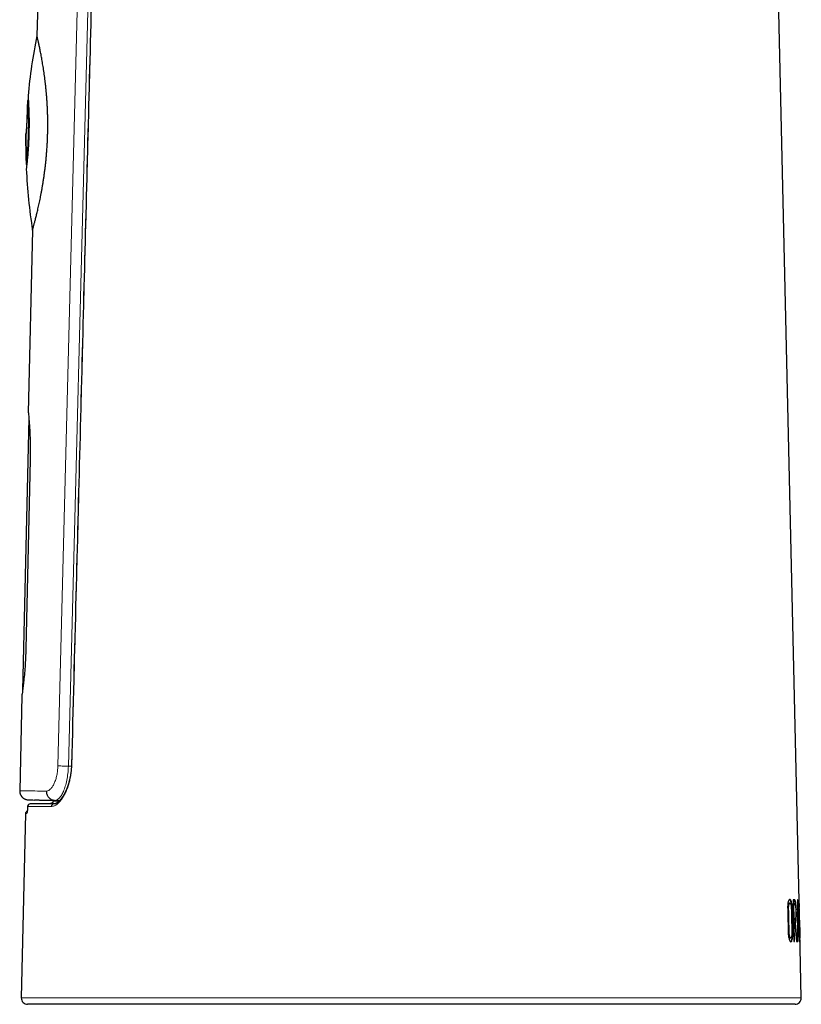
# Model space of a CAD drawing. Header units: millimetres. Extents: x 8 to 882, y 12 to 770.
# Tile 2 of 60: x 224 to 286, y 477 to 555. Entities that reach past the tile are written whole.
import ezdxf

# ---------------------------------------------------------------- set-up
doc = ezdxf.new("R2010")
doc.units = ezdxf.units.MM

msp = doc.modelspace()

# ---------------------------------------------------------------- linework, layer by layer
at = {"color": 7, "linetype": 'Continuous', "lineweight": 30}
for p, q in [((285.983, 482.7), (282.285, 645.3)), ((225.429, 556.309), (225.37, 553.755)), ((224.68, 548.62), (224.631, 548.624)), ((224.683, 548.646), (224.68, 548.62)), ((224.499, 545.941), (224.507, 546.04)), ((224.503, 544.026), (224.499, 545.941)), ((224.499, 545.941), (224.503, 544.026)), ((224.546, 544.027), (224.496, 544.026)), ((224.503, 544.026), (224.503, 544.026)), ((224.511, 543.525), (224.561, 543.527)), ((224.561, 543.527), (224.562, 543.499)), ((225.017, 538.313), (224.686, 523.815)), ((224.726, 523.384), (224.232, 501.757)), ((224.835, 520.06), (224.49, 505.064)), ((224.172, 501.321), (224, 493.788)), ((224.68, 493.056), (225.184, 493.029)), ((226.652, 492.996), (226.652, 492.96)), ((226.652, 492.996), (226.652, 492.96)), ((224.461, 491.97), (224.128, 477.329)), ((285.447, 485.123), (285.523, 481.818)), ((285.804, 485.123), (285.797, 481.818)), ((285.824, 485.123), (285.804, 485.123)), ((285.952, 481.818), (285.824, 485.123)), ((285.202, 484.84), (285.153, 484.839)), ((285.457, 484.821), (285.506, 484.822)), ((285.487, 483.538), (285.457, 484.821)), ((285.536, 483.539), (285.506, 484.822)), ((285.783, 484.327), (285.832, 484.328)), ((285.805, 484.328), (285.803, 484.392)), ((285.832, 484.328), (285.883, 483.098)), ((285.835, 483.098), (285.832, 484.328)), ((285.924, 484.83), (285.904, 484.829)), ((285.941, 484.509), (285.937, 484.699)), ((285.939, 484.509), (285.941, 484.509)), ((285.487, 483.538), (285.536, 483.539)), ((285.493, 483.237), (285.543, 483.238)), ((285.526, 481.817), (285.493, 483.237)), ((285.576, 481.818), (285.543, 483.238)), ((285.543, 483.238), (285.592, 483.238)), ((285.592, 483.238), (285.734, 481.818)), ((285.593, 483.265), (285.642, 483.266)), ((285.778, 481.818), (285.642, 483.266)), ((285.783, 482.796), (285.833, 482.797)), ((285.785, 483.097), (285.835, 483.098)), ((285.834, 483.097), (285.785, 483.097)), ((285.831, 481.818), (285.833, 482.797)), ((285.833, 482.797), (285.895, 482.797)), ((285.834, 483.097), (285.883, 483.098)), ((285.883, 483.098), (285.835, 483.098)), ((285.864, 482.797), (285.853, 483.097)), ((285.895, 482.797), (285.934, 481.818)), ((286.105, 477.329), (285.985, 482.606)), ((285.219, 482.089), (285.268, 482.09)), ((285.523, 481.818), (285.576, 481.818)), ((285.734, 481.818), (285.778, 481.818)), ((285.797, 481.818), (285.831, 481.818)), ((285.934, 481.818), (285.952, 481.818)), ((285.963, 482.432), (285.95, 482.432)), ((285.95, 482.432), (285.958, 482.201)), ((285.966, 482.081), (285.986, 482.081)), ((285.605, 476.818), (224.628, 476.818))]:
    msp.add_line(p, q, dxfattribs=at)
at = {"color": 252, "linetype": 'Continuous', "lineweight": 0}
for p, q in [((227.033, 495.754), (229.204, 580.084)), ((230.045, 580.063), (227.865, 495.733)), ((228.113, 495.733), (227.865, 495.733)), ((226.602, 492.833), (226.603, 492.833)), ((226.652, 492.96), (226.653, 492.96)), ((226.654, 492.996), (226.653, 492.96)), ((227.163, 492.989), (226.772, 493.01)), ((224.633, 492.545), (224.634, 492.541)), ((226.707, 492.734), (226.727, 492.734)), ((224.128, 477.329), (255.116, 477.329)), ((255.116, 477.329), (286.105, 477.329))]:
    msp.add_line(p, q, dxfattribs=at)
at = {"color": 252, "linetype": 'Continuous', "lineweight": 0, "flags": 128}
msp.add_lwpolyline([(228.142, 495.872), (228.13, 495.872), (228.123, 495.873), (228.119, 495.873), (228.119, 495.873)], dxfattribs=at)
at = {"color": 7, "linetype": 'Continuous', "lineweight": 30, "flags": 128}
msp.add_lwpolyline([(226.452, 492.764), (225.053, 492.74), (224.829, 492.736)], dxfattribs=at)
at = {"color": 7, "linetype": 'Continuous', "lineweight": 30}
for centre, radius, start, end in [((267.483, 545.067), 43, 168.34306, 174.78809), ((267.483, 545.067), 43, 175.25535, 175.92225), ((267.483, 545.067), 43, 181.38787, 182.05441), ((267.483, 545.067), 43, 182.52174, 189.037), ((224.661, 491.965), 0.2, 107.28975, 178.68982), ((224.833, 492.536), 0.2, 91.0019, 177.56584), ((224.628, 477.318), 0.5, 178.69715, 270), ((285.605, 477.318), 0.5, 270, 1.30285)]:
    msp.add_arc(centre, radius, start, end, dxfattribs=at)
at = {"color": 252, "linetype": 'Continuous', "lineweight": 0}
for centre, radius, start, end in [((224.758, 491.967), 0.2, 150.23666, 178.71416), ((224.833, 492.537), 0.199, 91.15519, 178.8468), ((226.718, 492.54), 0.194, 93.12417, 180.60969)]:
    msp.add_arc(centre, radius, start, end, dxfattribs=at)
at = {"color": 7, "linetype": 'Continuous', "lineweight": 30}
for points, knots in [([(230.31, 580.056), (230.295, 579.475), (230.084, 571.499), (229.675, 555.847), (229.075, 532.835), (228.554, 512.751), (228.234, 500.341), (228.119, 495.873)], [0, 0, 0, 0, 0.020694, 0.284251, 0.557777, 0.840755, 1, 1, 1, 1]), ([(225.018, 538.313), (225.018, 538.313), (225.018, 538.312), (225.022, 538.327), (225.03, 538.356), (225.041, 538.397), (225.056, 538.449), (225.074, 538.514), (225.095, 538.591), (225.119, 538.681), (225.147, 538.783), (225.177, 538.897), (225.21, 539.023), (225.245, 539.16), (225.283, 539.307), (225.322, 539.466), (225.364, 539.636), (225.407, 539.817), (225.451, 540.01), (225.497, 540.213), (225.544, 540.427), (225.592, 540.652), (225.641, 540.888), (225.689, 541.134), (225.737, 541.39), (225.785, 541.655), (225.832, 541.931), (225.878, 542.215), (225.923, 542.505), (225.965, 542.8), (226.004, 543.099), (226.041, 543.405), (226.076, 543.719), (226.108, 544.04), (226.137, 544.368), (226.163, 544.701), (226.185, 545.03), (226.202, 545.352), (226.215, 545.669), (226.225, 545.988), (226.232, 546.31), (226.235, 546.632), (226.234, 546.955), (226.229, 547.279), (226.221, 547.594), (226.209, 547.9), (226.195, 548.198), (226.178, 548.493), (226.158, 548.785), (226.135, 549.074), (226.11, 549.36), (226.082, 549.641), (226.053, 549.916), (226.021, 550.183), (225.988, 550.444), (225.954, 550.698), (225.918, 550.946), (225.881, 551.186), (225.844, 551.419), (225.806, 551.644), (225.768, 551.861), (225.731, 552.067), (225.693, 552.264), (225.657, 552.45), (225.621, 552.627), (225.587, 552.792), (225.554, 552.947), (225.523, 553.089), (225.495, 553.217), (225.47, 553.331), (225.447, 553.43), (225.427, 553.518), (225.409, 553.592), (225.395, 553.653), (225.383, 553.701), (225.375, 553.734), (225.371, 553.753), (225.371, 553.754), (225.37, 553.755)], [0, 0, 0, 0, 0.007979, 0.021463, 0.034974, 0.047524, 0.060095, 0.072831, 0.085567, 0.098391, 0.111216, 0.124209, 0.137224, 0.149982, 0.16276, 0.175697, 0.188635, 0.201656, 0.214678, 0.227862, 0.241067, 0.254383, 0.267721, 0.281232, 0.294743, 0.308348, 0.321953, 0.335739, 0.349551, 0.363022, 0.376517, 0.390086, 0.40368, 0.417566, 0.431479, 0.445478, 0.459506, 0.472467, 0.485452, 0.498622, 0.511792, 0.525063, 0.538334, 0.551798, 0.565288, 0.577871, 0.590476, 0.603244, 0.616012, 0.628868, 0.641724, 0.654747, 0.667792, 0.680651, 0.69353, 0.706572, 0.719614, 0.732742, 0.745871, 0.759165, 0.772483, 0.785783, 0.799106, 0.812608, 0.82611, 0.839709, 0.853307, 0.867094, 0.880907, 0.89414, 0.907397, 0.920841, 0.934285, 0.947832, 0.961379, 0.975124, 0.988896, 1, 1, 1, 1]), ([(224.631, 548.624), (224.631, 548.614), (224.632, 548.596), (224.642, 548.444), (224.654, 548.209), (224.668, 547.889), (224.68, 547.501), (224.688, 547.057), (224.69, 546.574), (224.683, 546.24), (224.68, 546.072)], [0, 0, 0, 0, 0.124364, 0.249585, 0.374199, 0.499518, 0.624184, 0.749317, 0.874376, 1, 1, 1, 1]), ([(224.661, 548.973), (224.662, 548.964), (224.664, 548.945), (224.676, 548.796), (224.688, 548.602), (224.699, 548.387), (224.714, 548.092), (224.73, 547.696), (224.741, 547.188), (224.745, 546.64), (224.738, 546.259), (224.735, 546.071)], [0, 0, 0, 0, 0.1271749, 0.2498172, 0.3313078, 0.414277, 0.500142, 0.6240336, 0.7496996, 0.875788, 1, 1, 1, 1]), ([(224.681, 548.62), (224.681, 548.61), (224.682, 548.592), (224.691, 548.44), (224.704, 548.205), (224.718, 547.886), (224.73, 547.498), (224.738, 547.055), (224.739, 546.573), (224.733, 546.238), (224.73, 546.071)], [0, 0, 0, 0, 0.124236, 0.249372, 0.373931, 0.499234, 0.623923, 0.749119, 0.874268, 1, 1, 1, 1]), ([(224.592, 548.125), (224.592, 548.125), (224.592, 548.13), (224.592, 548.112), (224.592, 548.068), (224.591, 547.987), (224.59, 547.877), (224.588, 547.744), (224.585, 547.59), (224.58, 547.417), (224.574, 547.231), (224.566, 547.038), (224.558, 546.846), (224.548, 546.657), (224.537, 546.475), (224.526, 546.307), (224.516, 546.159), (224.507, 546.033), (224.502, 545.972), (224.499, 545.941)], [0, 0, 0, 0, 0.000264, 0.063699, 0.125282, 0.186851, 0.250243, 0.313724, 0.375349, 0.436962, 0.500411, 0.563662, 0.625084, 0.686514, 0.749786, 0.813254, 0.874885, 0.936521, 1, 1, 1, 1]), ([(224.68, 546.072), (224.676, 545.905), (224.666, 545.571), (224.642, 545.09), (224.614, 544.647), (224.583, 544.259), (224.554, 543.941), (224.53, 543.702), (224.515, 543.566), (224.509, 543.509), (224.511, 543.525), (224.511, 543.525)], [0, 0, 0, 0, 0.124897, 0.250148, 0.374757, 0.500079, 0.62478, 0.749891, 0.874986, 0.99969, 1, 1, 1, 1]), ([(224.735, 546.071), (224.729, 545.882), (224.718, 545.501), (224.692, 545.014), (224.665, 544.615), (224.641, 544.299), (224.611, 543.966), (224.579, 543.642), (224.55, 543.367), (224.531, 543.216), (224.523, 543.157), (224.525, 543.175), (224.525, 543.175)], [0, 0, 0, 0, 0.124253, 0.250129, 0.334156, 0.416858, 0.499668, 0.626916, 0.749331, 0.871907, 0.999677, 1, 1, 1, 1]), ([(224.73, 546.071), (224.725, 545.904), (224.716, 545.571), (224.692, 545.09), (224.663, 544.648), (224.633, 544.26), (224.604, 543.943), (224.58, 543.704), (224.565, 543.568), (224.559, 543.511), (224.561, 543.527), (224.561, 543.527)], [0, 0, 0, 0, 0.124998, 0.250335, 0.374999, 0.500341, 0.625019, 0.750069, 0.875074, 0.999672, 1, 1, 1, 1]), ([(224.686, 523.815), (224.687, 523.801), (224.69, 523.773), (224.712, 523.546), (224.743, 523.202), (224.779, 522.732), (224.812, 522.162), (224.835, 521.507), (224.847, 520.798), (224.839, 520.306), (224.835, 520.06)], [0, 0, 0, 0, 0.123718, 0.2494142, 0.3750501, 0.4995505, 0.6240245, 0.7493297, 0.8750402, 1, 1, 1, 1]), ([(224.49, 505.064), (224.482, 504.82), (224.468, 504.329), (224.424, 503.622), (224.371, 502.968), (224.312, 502.399), (224.256, 501.933), (224.209, 501.585), (224.181, 501.381), (224.168, 501.297), (224.172, 501.321), (224.172, 501.321)], [0, 0, 0, 0, 0.124289, 0.250056, 0.375555, 0.500019, 0.624245, 0.750133, 0.875622, 0.999516, 1, 1, 1, 1]), ([(228.119, 495.873), (228.119, 495.865), (228.118, 495.824), (228.114, 495.75), (228.109, 495.65), (228.102, 495.551), (228.093, 495.45), (228.083, 495.35), (228.071, 495.251), (228.057, 495.153), (228.042, 495.055), (228.025, 494.958), (228.007, 494.861), (227.987, 494.765), (227.965, 494.669), (227.942, 494.575), (227.918, 494.482), (227.892, 494.39), (227.865, 494.301), (227.837, 494.213), (227.807, 494.126), (227.776, 494.041), (227.744, 493.958), (227.71, 493.876), (227.676, 493.796), (227.641, 493.718), (227.604, 493.643), (227.567, 493.571), (227.53, 493.501), (227.492, 493.434), (227.453, 493.369), (227.413, 493.307), (227.373, 493.247), (227.333, 493.191), (227.293, 493.138), (227.253, 493.088), (227.213, 493.042), (227.173, 492.999), (227.134, 492.959), (227.095, 492.923), (227.056, 492.889), (227.018, 492.859), (226.981, 492.833), (226.945, 492.81), (226.91, 492.79), (226.876, 492.773), (226.844, 492.76), (226.812, 492.749), (226.781, 492.741), (226.754, 492.736), (226.73, 492.734), (226.713, 492.733), (226.705, 492.733)], [0, 0, 0, 0, 0.0042, 0.023488, 0.041587, 0.060622, 0.07962, 0.098633, 0.11769, 0.136816, 0.155893, 0.175108, 0.194501, 0.214051, 0.23373, 0.253509, 0.273357, 0.293237, 0.313111, 0.333005, 0.353158, 0.373493, 0.39399, 0.414622, 0.435361, 0.456174, 0.477026, 0.497876, 0.518711, 0.539749, 0.560925, 0.582199, 0.603533, 0.624884, 0.646192, 0.66741, 0.688492, 0.70945, 0.730663, 0.751964, 0.773287, 0.794596, 0.815858, 0.837059, 0.858192, 0.87927, 0.900434, 0.921986, 0.943978, 0.96667, 0.985462, 1, 1, 1, 1]), ([(224, 493.789), (224, 493.76), (224.001, 493.706), (224.013, 493.627), (224.032, 493.555), (224.055, 493.493), (224.081, 493.439), (224.106, 493.395), (224.13, 493.358), (224.156, 493.324), (224.188, 493.287), (224.228, 493.246), (224.278, 493.203), (224.339, 493.161), (224.41, 493.122), (224.492, 493.089), (224.583, 493.064), (224.647, 493.059), (224.68, 493.056)], [0, 0, 0, 0, 0.076676, 0.148994, 0.215873, 0.276434, 0.330008, 0.376121, 0.41446, 0.450038, 0.493521, 0.545165, 0.604769, 0.67195, 0.746085, 0.826286, 0.911391, 1, 1, 1, 1]), ([(226.772, 493.01), (226.732, 493.014), (226.65, 493.023), (226.53, 493.069), (226.416, 493.139), (226.315, 493.235), (226.234, 493.351), (226.178, 493.479), (226.145, 493.611), (226.143, 493.7), (226.142, 493.743)], [0, 0, 0, 0, 0.116842, 0.240406, 0.368896, 0.5, 0.631104, 0.759594, 0.883158, 1, 1, 1, 1]), ([(227.159, 492.985), (227.137, 492.985), (227.042, 492.987), (226.886, 492.991), (226.688, 492.995), (226.504, 492.999), (226.33, 493.003), (226.168, 493.007), (226.018, 493.01), (225.879, 493.014), (225.752, 493.016), (225.638, 493.019), (225.535, 493.021), (225.446, 493.023), (225.369, 493.025), (225.305, 493.026), (225.254, 493.028), (225.217, 493.028), (225.193, 493.029), (225.182, 493.029), (225.184, 493.029), (225.184, 493.029)], [0, 0, 0, 0, 0.016107, 0.071628, 0.127326, 0.183023, 0.238815, 0.294606, 0.351083, 0.407559, 0.464133, 0.520707, 0.577981, 0.635254, 0.692629, 0.750005, 0.807574, 0.865168, 0.921392, 0.977623, 1, 1, 1, 1]), ([(226.602, 492.834), (226.598, 492.829), (226.588, 492.818), (226.57, 492.803), (226.548, 492.789), (226.523, 492.778), (226.497, 492.77), (226.474, 492.765), (226.458, 492.765), (226.452, 492.765)], [0, 0, 0, 0, 0.110278, 0.259616, 0.415168, 0.572966, 0.732459, 0.891582, 1, 1, 1, 1]), ([(226.651, 492.96), (226.651, 492.954), (226.651, 492.94), (226.646, 492.917), (226.638, 492.891), (226.626, 492.867), (226.614, 492.847), (226.605, 492.837), (226.602, 492.834)], [0, 0, 0, 0, 0.118888, 0.314166, 0.509312, 0.703873, 0.898073, 1, 1, 1, 1]), ([(226.65, 492.96), (226.65, 492.953), (226.649, 492.936), (226.643, 492.911), (226.634, 492.884), (226.621, 492.86), (226.61, 492.843), (226.603, 492.835), (226.602, 492.834)], [0, 0, 0, 0, 0.158317, 0.360893, 0.564483, 0.765591, 0.961071, 1, 1, 1, 1]), ([(224.633, 492.545), (224.632, 492.532), (224.631, 492.503), (224.628, 492.459), (224.626, 492.413), (224.623, 492.368), (224.619, 492.325), (224.616, 492.284), (224.612, 492.246), (224.608, 492.211), (224.604, 492.178), (224.601, 492.15), (224.597, 492.124), (224.593, 492.102), (224.59, 492.085), (224.587, 492.072), (224.585, 492.063), (224.584, 492.058), (224.584, 492.057), (224.584, 492.057)], [0, 0, 0, 0, 0.051942, 0.118019, 0.184316, 0.250638, 0.316754, 0.382466, 0.447572, 0.511873, 0.575166, 0.637254, 0.698641, 0.758427, 0.81692, 0.873385, 0.920295, 0.963024, 1, 1, 1, 1]), ([(226.707, 492.734), (226.707, 492.734), (226.71, 492.734), (226.713, 492.734), (226.717, 492.734)], [0, 0, 0, 0, 0.002421, 1, 1, 1, 1]), ([(285.418, 482.452), (285.418, 482.406), (285.419, 482.316), (285.413, 482.188), (285.401, 482.074), (285.378, 481.947), (285.34, 481.831), (285.284, 481.78), (285.223, 481.801), (285.162, 481.907), (285.114, 482.05), (285.087, 482.202), (285.076, 482.291), (285.069, 482.434), (285.061, 482.798), (285.045, 483.42), (285.031, 484.021), (285.023, 484.378), (285.021, 484.469), (285.02, 484.493), (285.02, 484.499), (285.02, 484.501), (285.019, 484.547), (285.02, 484.637), (285.029, 484.762), (285.045, 484.874), (285.074, 484.994), (285.119, 485.101), (285.178, 485.149), (285.237, 485.133), (285.292, 485.033), (285.332, 484.891), (285.354, 484.74), (285.363, 484.654), (285.367, 484.557), (285.372, 484.363), (285.391, 483.647), (285.406, 482.98), (285.418, 482.452)], [0, 0, 0, 0, 0.015782, 0.030954, 0.046383, 0.062898, 0.093799, 0.125601, 0.157171, 0.188178, 0.221503, 0.236328, 0.250809, 0.254401, 0.285922, 0.376467, 0.469926, 0.493693, 0.499836, 0.501472, 0.501932, 0.502072, 0.502152, 0.517927, 0.532996, 0.548197, 0.564348, 0.594468, 0.626327, 0.658191, 0.688204, 0.720611, 0.735417, 0.750153, 0.752224, 0.769244, 0.817237, 1, 1, 1, 1]), ([(285.141, 485.134), (285.156, 485.133), (285.191, 485.131), (285.233, 485.051), (285.265, 484.95), (285.287, 484.857), (285.304, 484.745), (285.319, 484.589), (285.324, 484.391), (285.329, 484.165), (285.337, 483.836), (285.35, 483.264), (285.361, 482.768), (285.369, 482.451)], [0, 0, 0, 0, 0.067716, 0.1517, 0.193643, 0.235954, 0.278148, 0.320297, 0.391133, 0.462208, 0.53328, 0.70081, 1, 1, 1, 1]), ([(285.642, 483.266), (285.647, 483.275), (285.656, 483.295), (285.668, 483.343), (285.679, 483.405), (285.691, 483.501), (285.703, 483.639), (285.71, 483.83), (285.712, 484.038), (285.708, 484.254), (285.701, 484.432), (285.694, 484.569), (285.684, 484.696), (285.669, 484.844), (285.648, 484.96), (285.629, 485.03), (285.615, 485.072), (285.599, 485.106), (285.568, 485.139), (285.519, 485.117), (285.471, 485.121), (285.447, 485.123)], [0, 0, 0, 0, 0.031063, 0.062737, 0.093192, 0.125533, 0.188248, 0.250581, 0.313177, 0.3759, 0.441671, 0.472068, 0.501229, 0.563499, 0.626453, 0.657728, 0.688957, 0.720404, 0.751468, 0.875717, 1, 1, 1, 1]), ([(285.639, 484.636), (285.638, 484.644), (285.633, 484.717), (285.619, 484.843), (285.598, 484.959), (285.58, 485.029), (285.565, 485.071), (285.55, 485.105), (285.518, 485.138), (285.486, 485.12), (285.454, 485.121), (285.447, 485.122)], [0, 0, 0, 0, 0.017742, 0.16613, 0.316079, 0.390552, 0.464906, 0.539768, 0.613712, 0.909457, 1, 1, 1, 1]), ([(285.917, 485.128), (285.917, 485.129), (285.915, 485.134), (285.912, 485.113), (285.908, 485.049), (285.905, 484.936), (285.903, 484.791), (285.904, 484.626), (285.906, 484.451), (285.909, 484.303), (285.912, 484.185), (285.915, 484.1), (285.919, 484.017), (285.924, 483.915), (285.93, 483.797), (285.938, 483.687), (285.943, 483.593), (285.948, 483.513), (285.953, 483.434), (285.957, 483.355), (285.961, 483.275), (285.964, 483.2), (285.967, 483.133), (285.97, 483.069), (285.972, 483.002), (285.975, 482.93), (285.977, 482.854), (285.98, 482.746), (285.984, 482.597), (285.987, 482.42), (285.99, 482.261), (285.991, 482.16), (285.99, 482.109), (285.989, 482.096), (285.988, 482.09)], [0, 0, 0, 0, 0.006217, 0.049434, 0.092784, 0.135613, 0.178849, 0.222075, 0.265377, 0.308574, 0.329779, 0.351673, 0.372636, 0.394838, 0.437753, 0.480978, 0.510371, 0.539194, 0.567449, 0.595497, 0.624322, 0.653924, 0.675539, 0.697125, 0.719659, 0.740513, 0.763207, 0.784037, 0.827063, 0.870416, 0.913518, 0.956571, 0.977837, 1, 1, 1, 1]), ([(285.937, 484.699), (285.936, 484.727), (285.935, 484.782), (285.932, 484.884), (285.93, 484.972), (285.927, 485.039), (285.925, 485.077), (285.923, 485.104), (285.922, 485.115), (285.921, 485.12)], [0, 0, 0, 0, 0.12793, 0.2492539, 0.498806, 0.6224676, 0.7493757, 0.8712343, 1, 1, 1, 1]), ([(285.153, 484.833), (285.15, 484.835), (285.132, 484.845), (285.107, 484.805), (285.08, 484.741), (285.063, 484.675), (285.05, 484.589), (285.043, 484.434), (285.053, 484.22), (285.058, 483.905), (285.07, 483.429), (285.08, 482.996), (285.088, 482.653), (285.091, 482.513), (285.097, 482.38), (285.115, 482.277), (285.142, 482.184), (285.178, 482.103), (285.206, 482.098), (285.219, 482.096)], [0, 0, 0, 0, 0.0120036, 0.0734876, 0.1044878, 0.1354454, 0.1664154, 0.1973713, 0.2756426, 0.3539224, 0.4769333, 0.6966126, 0.7382158, 0.7798212, 0.8215935, 0.8534354, 0.88524, 0.9486005, 1, 1, 1, 1]), ([(285.356, 482.499), (285.344, 483.045), (285.33, 483.625), (285.316, 484.245), (285.313, 484.358), (285.31, 484.46), (285.306, 484.556), (285.295, 484.64), (285.279, 484.719), (285.26, 484.78), (285.232, 484.836), (285.201, 484.85), (285.17, 484.824), (285.146, 484.789), (285.124, 484.736), (285.108, 484.667), (285.099, 484.595), (285.096, 484.54), (285.095, 484.511), (285.095, 484.497), (285.095, 484.489), (285.095, 484.475), (285.096, 484.437), (285.097, 484.355), (285.101, 484.22), (285.105, 484.034), (285.11, 483.797), (285.117, 483.509), (285.125, 483.169), (285.132, 482.871), (285.137, 482.645), (285.141, 482.521), (285.144, 482.444), (285.146, 482.403), (285.147, 482.387), (285.151, 482.347), (285.161, 482.286), (285.18, 482.213), (285.203, 482.155), (285.236, 482.101), (285.27, 482.079), (285.296, 482.103), (285.309, 482.128), (285.323, 482.16), (285.338, 482.213), (285.351, 482.295), (285.357, 482.393), (285.357, 482.463), (285.356, 482.499)], [0, 0, 0, 0, 0.243537, 0.258782, 0.276713, 0.293894, 0.304365, 0.31938, 0.335086, 0.351066, 0.36604, 0.396432, 0.413161, 0.431758, 0.448407, 0.463319, 0.477502, 0.485577, 0.489226, 0.490857, 0.49215, 0.492636, 0.496948, 0.509361, 0.52939, 0.557035, 0.592296, 0.635172, 0.685665, 0.743774, 0.767948, 0.786469, 0.799359, 0.802417, 0.804863, 0.806711, 0.821134, 0.836089, 0.852527, 0.871174, 0.903968, 0.919549, 0.927421, 0.935452, 0.953033, 0.968813, 0.984016, 1, 1, 1, 1]), ([(285.506, 484.822), (285.525, 484.821), (285.553, 484.818), (285.583, 484.827), (285.6, 484.81), (285.617, 484.767), (285.635, 484.676), (285.653, 484.534), (285.664, 484.367), (285.668, 484.251), (285.67, 484.193)], [0, 0, 0, 0, 0.2468481, 0.3702506, 0.4328945, 0.4957203, 0.6215662, 0.7477391, 0.8737534, 1, 1, 1, 1]), ([(285.67, 484.193), (285.67, 484.164), (285.671, 484.106), (285.672, 483.991), (285.669, 483.852), (285.66, 483.73), (285.651, 483.648), (285.642, 483.593), (285.633, 483.558), (285.624, 483.541), (285.617, 483.539), (285.609, 483.539), (285.601, 483.539), (285.595, 483.539), (285.592, 483.539), (285.592, 483.539), (285.591, 483.539), (285.586, 483.539), (285.576, 483.539), (285.559, 483.539), (285.544, 483.539), (285.536, 483.539)], [0, 0, 0, 0, 0.063343, 0.123774, 0.247838, 0.371748, 0.433995, 0.495953, 0.558752, 0.596878, 0.634363, 0.672188, 0.710012, 0.747836, 0.747986, 0.749157, 0.752403, 0.764671, 0.81231, 0.890753, 1, 1, 1, 1]), ([(285.984, 482.65), (285.983, 482.685), (285.981, 482.758), (285.979, 482.861), (285.977, 482.96), (285.972, 483.141), (285.965, 483.36), (285.952, 483.661), (285.94, 483.88), (285.931, 484.055), (285.927, 484.15), (285.923, 484.251), (285.92, 484.396), (285.918, 484.539), (285.918, 484.665), (285.918, 484.746), (285.92, 484.802), (285.922, 484.831), (285.924, 484.824), (285.925, 484.821)], [0, 0, 0, 0, 0.036914, 0.075545, 0.111632, 0.150798, 0.300437, 0.450232, 0.599751, 0.639867, 0.674877, 0.712494, 0.749618, 0.823745, 0.861118, 0.898482, 0.934994, 0.973168, 1, 1, 1, 1]), ([(285.928, 484.813), (285.929, 484.802), (285.931, 484.78), (285.934, 484.71), (285.937, 484.615), (285.938, 484.544), (285.939, 484.509)], [0, 0, 0, 0, 0.249965, 0.498339, 0.748569, 1, 1, 1, 1]), ([(285.564, 483.538), (285.562, 483.538), (285.558, 483.538), (285.551, 483.538), (285.546, 483.538), (285.543, 483.538), (285.543, 483.538), (285.541, 483.538), (285.537, 483.538), (285.527, 483.538), (285.509, 483.538), (285.495, 483.538), (285.487, 483.538)], [0, 0, 0, 0, 0.066263, 0.174001, 0.281739, 0.282165, 0.285501, 0.294747, 0.329691, 0.465385, 0.688822, 1, 1, 1, 1]), ([(285.564, 483.538), (285.572, 483.538), (285.588, 483.539), (285.605, 483.539), (285.614, 483.539)], [0, 0, 0, 0, 0.499978, 1, 1, 1, 1]), ([(285.593, 483.265), (285.598, 483.274), (285.607, 483.293), (285.619, 483.342), (285.63, 483.403), (285.641, 483.5), (285.65, 483.589), (285.653, 483.662), (285.653, 483.672)], [0, 0, 0, 0, 0.15685, 0.316817, 0.470661, 0.634064, 0.951009, 1, 1, 1, 1]), ([(285.958, 482.201), (285.963, 482.127), (285.969, 482.017), (285.977, 481.898), (285.985, 481.826), (285.992, 481.797), (285.998, 481.826), (285.998, 481.94), (285.995, 482.133), (285.99, 482.382), (285.986, 482.56), (285.984, 482.65)], [0, 0, 0, 0, 0.126972, 0.189683, 0.252279, 0.376776, 0.50094, 0.625523, 0.750225, 0.87494, 1, 1, 1, 1]), ([(285.369, 482.451), (285.369, 482.405), (285.37, 482.314), (285.364, 482.183), (285.352, 482.069), (285.328, 481.944), (285.299, 481.853), (285.273, 481.821), (285.265, 481.811)], [0, 0, 0, 0, 0.145267, 0.2908, 0.436027, 0.580853, 0.869949, 1, 1, 1, 1]), ([(285.986, 482.087), (285.985, 482.085), (285.984, 482.081), (285.981, 482.104), (285.978, 482.137), (285.975, 482.173), (285.973, 482.202), (285.972, 482.237), (285.969, 482.286), (285.966, 482.353), (285.964, 482.405), (285.963, 482.432)], [0, 0, 0, 0, 0.131261, 0.275816, 0.420723, 0.492805, 0.565245, 0.628402, 0.710487, 0.855141, 1, 1, 1, 1])]:
    msp.add_open_spline(points, degree=3, knots=knots, dxfattribs=at)
at = {"color": 252, "linetype": 'Continuous', "lineweight": 0}
for points, knots in [([(230.338, 580.055), (230.191, 574.484), (229.648, 553.92), (228.918, 525.859), (228.336, 503.369), (228.142, 495.872)], [0, 0, 0, 0, 0.198541, 0.732847, 1, 1, 1, 1]), ([(226.142, 493.743), (226.195, 493.756), (226.3, 493.782), (226.457, 493.91), (226.607, 494.104), (226.744, 494.361), (226.863, 494.662), (226.955, 495.001), (227.016, 495.369), (227.027, 495.624), (227.033, 495.754)], [0, 0, 0, 0, 0.133164, 0.260801, 0.387057, 0.516217, 0.642891, 0.762294, 0.879537, 1, 1, 1, 1]), ([(228.142, 495.872), (228.14, 495.804), (228.135, 495.666), (228.119, 495.461), (228.097, 495.258), (228.068, 495.058), (228.034, 494.863), (227.994, 494.672), (227.948, 494.487), (227.898, 494.308), (227.843, 494.135), (227.782, 493.966), (227.716, 493.801), (227.645, 493.642), (227.57, 493.491), (227.493, 493.351), (227.41, 493.216), (227.323, 493.089), (227.23, 492.97), (227.136, 492.865), (227.042, 492.774), (226.95, 492.699), (226.861, 492.64), (226.775, 492.595), (226.69, 492.562), (226.606, 492.542), (226.551, 492.54), (226.524, 492.538)], [0, 0, 0, 0, 0.037217, 0.074567, 0.111967, 0.149327, 0.186554, 0.223721, 0.260996, 0.298318, 0.335611, 0.372792, 0.412745, 0.452807, 0.492913, 0.532989, 0.572954, 0.617378, 0.661935, 0.706539, 0.751101, 0.795531, 0.836358, 0.877288, 0.918251, 0.959177, 1, 1, 1, 1]), ([(227.865, 495.733), (227.856, 495.537), (227.838, 495.151), (227.75, 494.608), (227.63, 494.128), (227.48, 493.723), (227.312, 493.404), (227.134, 493.176), (226.951, 493.033), (226.832, 493.018), (226.772, 493.01)], [0, 0, 0, 0, 0.131927, 0.26017, 0.386661, 0.512101, 0.635628, 0.757336, 0.878482, 1, 1, 1, 1]), ([(227.865, 495.733), (227.779, 495.735), (227.605, 495.74), (227.367, 495.746), (227.164, 495.751), (227.076, 495.753), (227.033, 495.754)], [0, 0, 0, 0, 0.245451, 0.5, 0.754549, 1, 1, 1, 1]), ([(224, 493.788), (224.025, 493.787), (224.077, 493.786), (224.502, 493.778), (225.156, 493.764), (225.813, 493.75), (226.142, 493.743)], [0, 0, 0, 0, 0.249995, 0.499992, 0.749993, 1, 1, 1, 1]), ([(226.772, 493.01), (226.551, 493.014), (226.111, 493.024), (225.593, 493.035), (225.185, 493.044), (224.891, 493.051), (224.727, 493.055), (224.66, 493.056), (224.68, 493.056), (224.68, 493.056)], [0, 0, 0, 0, 0.167856, 0.334666, 0.500849, 0.666821, 0.832992, 0.999767, 1, 1, 1, 1]), ([(226.603, 492.833), (226.595, 492.825), (226.58, 492.809), (226.551, 492.79), (226.52, 492.776), (226.487, 492.767), (226.464, 492.765), (226.452, 492.764)], [0, 0, 0, 0, 0.1903551, 0.3903605, 0.5960549, 0.795116, 1, 1, 1, 1]), ([(226.854, 492.764), (226.849, 492.764), (226.81, 492.764), (226.744, 492.764), (226.657, 492.764), (226.579, 492.764), (226.51, 492.764), (226.471, 492.764), (226.452, 492.764)], [0, 0, 0, 0, 0.023168, 0.217726, 0.413279, 0.608863, 0.804447, 1, 1, 1, 1]), ([(226.653, 492.96), (226.652, 492.949), (226.65, 492.926), (226.64, 492.893), (226.625, 492.861), (226.611, 492.843), (226.603, 492.833)], [0, 0, 0, 0, 0.238657, 0.484417, 0.738014, 1, 1, 1, 1]), ([(226.653, 492.96), (226.678, 492.96), (226.729, 492.96), (226.824, 492.96), (226.934, 492.96), (227.037, 492.96), (227.109, 492.96), (227.134, 492.96)], [0, 0, 0, 0, 0.221252, 0.442533, 0.663784, 0.88611, 1, 1, 1, 1]), ([(224.558, 491.972), (224.548, 491.972), (224.528, 491.971), (224.504, 491.971), (224.485, 491.97), (224.471, 491.97), (224.464, 491.97), (224.461, 491.97), (224.461, 491.97), (224.461, 491.97)], [0, 0, 0, 0, 0.1641015, 0.3282031, 0.4923326, 0.6565462, 0.8207878, 0.9680172, 1, 1, 1, 1]), ([(224.634, 492.541), (224.632, 492.513), (224.63, 492.457), (224.625, 492.378), (224.619, 492.304), (224.613, 492.237), (224.606, 492.178), (224.6, 492.125), (224.593, 492.079), (224.585, 492.041), (224.578, 492.01), (224.571, 491.988), (224.564, 491.974), (224.56, 491.973), (224.558, 491.972)], [0, 0, 0, 0, 0.087961, 0.176258, 0.264223, 0.34585, 0.427739, 0.509369, 0.590995, 0.672879, 0.754507, 0.836252, 0.918255, 1, 1, 1, 1]), ([(226.524, 492.538), (226.469, 492.538), (226.358, 492.539), (226.2, 492.539), (226.049, 492.539), (225.899, 492.539), (225.751, 492.539), (225.607, 492.539), (225.471, 492.54), (225.344, 492.54), (225.225, 492.54), (225.114, 492.54), (225.012, 492.54), (224.918, 492.54), (224.833, 492.54), (224.758, 492.54), (224.69, 492.54), (224.652, 492.541), (224.634, 492.541)], [0, 0, 0, 0, 0.057372, 0.114743, 0.172168, 0.229593, 0.293372, 0.357156, 0.420935, 0.48488, 0.548829, 0.612774, 0.677224, 0.74168, 0.806131, 0.870752, 0.935378, 1, 1, 1, 1]), ([(224.829, 492.736), (224.851, 492.736), (224.896, 492.736), (224.979, 492.736), (225.073, 492.736), (225.18, 492.736), (225.3, 492.735), (225.433, 492.735), (225.578, 492.735), (225.737, 492.735), (225.907, 492.735), (226.09, 492.735), (226.284, 492.734), (226.488, 492.734), (226.633, 492.734), (226.707, 492.734), (226.707, 492.734)], [0, 0, 0, 0, 0.07662, 0.153264, 0.229917, 0.306561, 0.383181, 0.46061, 0.538063, 0.615524, 0.692978, 0.770406, 0.846932, 0.923466, 0.999993, 1, 1, 1, 1])]:
    msp.add_open_spline(points, degree=3, knots=knots, dxfattribs=at)

doc.saveas('drawing.dxf')
